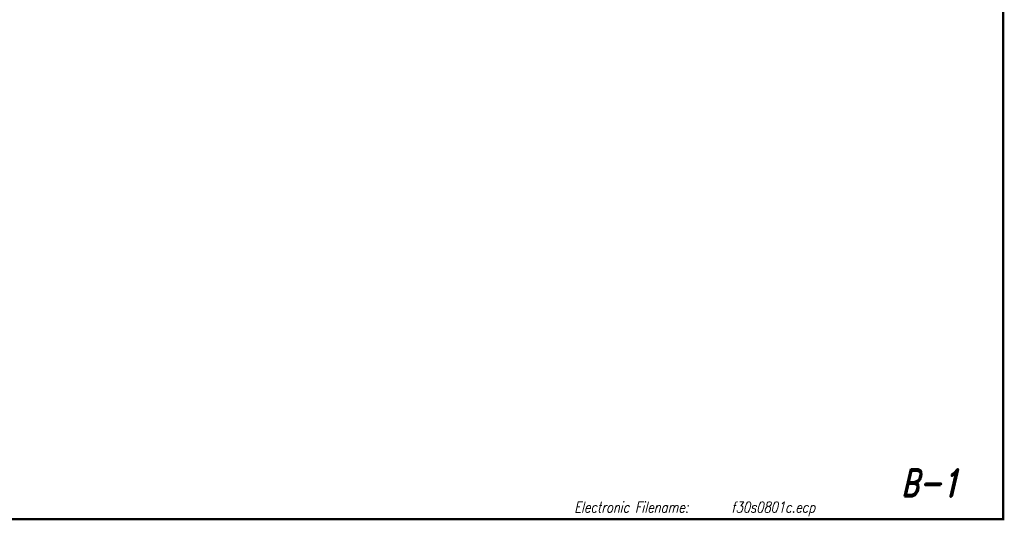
# Model space of a CAD drawing. Extents: x 0 to 10.2, y 0 to 7.6.
# Tile 2 of 4: x 3.4 to 10.2, y 0 to 3.4. Entities that reach past the tile are written whole.
import ezdxf
from ezdxf.enums import TextEntityAlignment as Align

# ---------------------------------------------------------------- set-up
doc = ezdxf.new("R2010")
doc.units = 0
doc.linetypes.add('Solid', pattern=[0])
doc.layers.get('0').update_dxf_attribs({"linetype": 'Solid'})
doc.styles.add('ROMAND', font='romand', dxfattribs={"height": 1})

msp = doc.modelspace()

# ---------------------------------------------------------------- linework, layer by layer
at = {"color": 7, "linetype": 'Solid', "const_width": 0.015}
msp.add_lwpolyline([(0, 0), (10.15, 0), (10.15, 7.625), (0, 7.625), (0, 0)], dxfattribs=at)
msp.add_lwpolyline([(0, 0), (10.15, 0), (10.15, 7.625), (0, 7.625), (0, 0)], dxfattribs=at)
msp.add_lwpolyline([(0, 0), (10.15, 0), (10.15, 7.625), (0, 7.625), (0, 0)], dxfattribs=at)
msp.add_lwpolyline([(0, 0), (10.15, 0), (10.15, 7.625), (0, 7.625), (0, 0)], dxfattribs=at)
msp.add_lwpolyline([(0, 0), (10.15, 0), (10.15, 7.625), (0, 7.625), (0, 0)], dxfattribs=at)
msp.add_lwpolyline([(0, 0), (10.15, 0), (10.15, 7.625), (0, 7.625), (0, 0)], dxfattribs=at)
msp.add_lwpolyline([(0, 0), (10.15, 0), (10.15, 7.625), (0, 7.625), (0, 0)], dxfattribs=at)
msp.add_lwpolyline([(0, 0), (10.15, 0), (10.15, 7.625), (0, 7.625), (0, 0)], dxfattribs=at)
msp.add_lwpolyline([(0, 0), (10.15, 0), (10.15, 7.625), (0, 7.625), (0, 0)], dxfattribs=at)
msp.add_lwpolyline([(0, 0), (10.15, 0), (10.15, 7.625), (0, 7.625), (0, 0)], dxfattribs=at)
msp.add_lwpolyline([(0, 0), (10.15, 0), (10.15, 7.625), (0, 7.625), (0, 0)], dxfattribs=at)
msp.add_lwpolyline([(0, 0), (10.15, 0), (10.15, 7.625), (0, 7.625), (0, 0)], dxfattribs=at)
msp.add_lwpolyline([(0, 0), (10.15, 0), (10.15, 7.625), (0, 7.625), (0, 0)], dxfattribs=at)
msp.add_lwpolyline([(0, 0), (10.15, 0), (10.15, 7.625), (0, 7.625), (0, 0)], dxfattribs=at)
msp.add_lwpolyline([(0, 0), (10.15, 0), (10.15, 7.625), (0, 7.625), (0, 0)], dxfattribs=at)
msp.add_lwpolyline([(0, 0), (10.15, 0), (10.15, 7.625), (0, 7.625), (0, 0)], dxfattribs=at)
msp.add_lwpolyline([(0, 0), (10.15, 0), (10.15, 7.625), (0, 7.625), (0, 0)], dxfattribs=at)
msp.add_lwpolyline([(0, 0), (10.15, 0), (10.15, 7.625), (0, 7.625), (0, 0)], dxfattribs=at)
msp.add_lwpolyline([(0, 0), (10.15, 0), (10.15, 7.625), (0, 7.625), (0, 0)], dxfattribs=at)
msp.add_lwpolyline([(0, 0), (10.15, 0), (10.15, 7.625), (0, 7.625), (0, 0)], dxfattribs=at)
msp.add_lwpolyline([(0, 0), (10.15, 0), (10.15, 7.625), (0, 7.625), (0, 0)], dxfattribs=at)
msp.add_lwpolyline([(0, 0), (10.15, 0), (10.15, 7.625), (0, 7.625), (0, 0)], dxfattribs=at)

# ---------------------------------------------------------------- texts
at = {"color": 7, "style": 'ROMAND', "oblique": 13, "width": 0.78}
msp.add_text('B-1', height=0.186, dxfattribs=at).set_placement((9.85, 0.25), align=Align.MIDDLE_RIGHT)
for s, p in [('Electronic Filename:', (7.2, 0.12)), ('f30s0801c.ecp', (8.28, 0.12))]:
    msp.add_text(s, height=0.0744, dxfattribs=at).set_placement(p, align=Align.TOP_LEFT)

doc.saveas('drawing.dxf')
